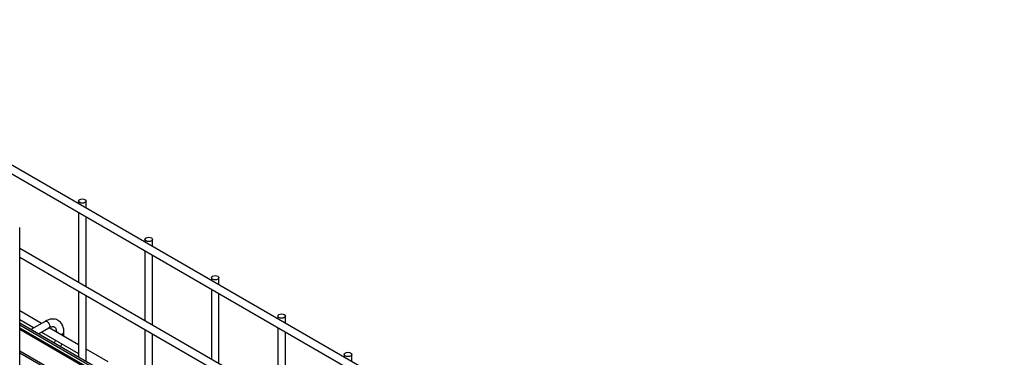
# Model space of a CAD drawing. Header units: inches. Extents: x 0.2 to 10.8, y 0.2 to 8.2.
# Tile 47 of 49: x 9.616 to 10.365, y 6.625 to 6.882. Entities that reach past the tile are written whole.
import ezdxf

# ---------------------------------------------------------------- set-up
doc = ezdxf.new("R2010")
doc.units = ezdxf.units.IN
doc.header["$MEASUREMENT"] = 0

msp = doc.modelspace()

# ---------------------------------------------------------------- linework, layer by layer
for p, q in [((8.89853, 7.17563), (10.36098, 6.33138)), ((10.36383, 6.33633), (8.90139, 7.18058)), ((9.66078, 6.74424), (9.66078, 6.74219)), ((9.66649, 6.73889), (9.66649, 6.74424)), ((9.66078, 6.73559), (9.66078, 6.68241)), ((9.66649, 6.67911), (9.66649, 6.7323)), ((9.61599, 4.79934), (9.61599, 6.72404)), ((9.71128, 6.71508), (9.71128, 6.71304)), ((9.717, 6.70974), (9.717, 6.71508)), ((10.36383, 6.27654), (9.61599, 6.70826)), ((9.71128, 6.70644), (9.71128, 6.65325)), ((9.717, 6.64995), (9.717, 6.70314)), ((9.61599, 6.70167), (10.36098, 6.27159)), ((9.76179, 6.68593), (9.76179, 6.68388)), ((9.76751, 6.68058), (9.76751, 6.68593)), ((9.66078, 6.67581), (9.66078, 6.62554)), ((9.66649, 6.62225), (9.66649, 6.67251)), ((9.76179, 6.67728), (9.76179, 6.6241)), ((9.76751, 6.6208), (9.76751, 6.67398)), ((9.63264, 6.65122), (9.61599, 6.66083)), ((9.61599, 6.65424), (9.62692, 6.64792)), ((10.30218, 6.25527), (9.61599, 6.6514)), ((10.36516, 6.21733), (9.61599, 6.64981)), ((9.63539, 6.65281), (9.62447, 6.6465)), ((9.8123, 6.65677), (9.8123, 6.65472)), ((9.81801, 6.65142), (9.81801, 6.65677)), ((9.61599, 6.64794), (10.36239, 6.21705)), ((10.3604, 6.21677), (9.61599, 6.6465)), ((9.63018, 6.64321), (9.63824, 6.64786)), ((9.63264, 6.64462), (9.66078, 6.62838)), ((9.66078, 6.63498), (9.63837, 6.64792)), ((9.6496, 6.64311), (9.6496, 6.6446)), ((9.71128, 6.64665), (9.71128, 6.59639)), ((9.717, 6.59309), (9.717, 6.64336)), ((9.8123, 6.64812), (9.8123, 6.59494)), ((9.81801, 6.59164), (9.81801, 6.64482)), ((9.61599, 6.63046), (10.34863, 6.20751)), ((9.61599, 6.62897), (10.26403, 6.25486)), ((9.68315, 6.62207), (9.66649, 6.63168)), ((9.86281, 6.62761), (9.86281, 6.62556)), ((9.86852, 6.62226), (9.86852, 6.62761))]:
    msp.add_line(p, q)
at = {"flags": 128}
for points in [[(9.66565, 6.74541), (9.66627, 6.74487), (9.66649, 6.74424), (9.66627, 6.74361), (9.66565, 6.74308), (9.66473, 6.74272), (9.66363, 6.74259), (9.66254, 6.74272), (9.66161, 6.74308), (9.66099, 6.74361), (9.66078, 6.74424), (9.66099, 6.74487), (9.66161, 6.74541), (9.66254, 6.74577), (9.66363, 6.74589), (9.66473, 6.74577), (9.66565, 6.74541)], [(9.71616, 6.71625), (9.71678, 6.71572), (9.717, 6.71508), (9.71678, 6.71445), (9.71616, 6.71392), (9.71523, 6.71356), (9.71414, 6.71344), (9.71305, 6.71356), (9.71212, 6.71392), (9.7115, 6.71445), (9.71128, 6.71508), (9.7115, 6.71572), (9.71212, 6.71625), (9.71305, 6.71661), (9.71414, 6.71673), (9.71523, 6.71661), (9.71616, 6.71625)], [(9.76667, 6.68709), (9.76729, 6.68656), (9.76751, 6.68593), (9.76729, 6.6853), (9.76667, 6.68476), (9.76574, 6.6844), (9.76465, 6.68428), (9.76355, 6.6844), (9.76263, 6.68476), (9.76201, 6.6853), (9.76179, 6.68593), (9.76201, 6.68656), (9.76263, 6.68709), (9.76355, 6.68745), (9.76465, 6.68758), (9.76574, 6.68745), (9.76667, 6.68709)], [(9.81718, 6.65794), (9.8178, 6.6574), (9.81801, 6.65677), (9.8178, 6.65614), (9.81718, 6.6556), (9.81625, 6.65525), (9.81516, 6.65512), (9.81406, 6.65525), (9.81314, 6.6556), (9.81252, 6.65614), (9.8123, 6.65677), (9.81252, 6.6574), (9.81314, 6.65794), (9.81406, 6.65829), (9.81516, 6.65842), (9.81625, 6.65829), (9.81718, 6.65794)], [(9.63539, 6.65281), (9.63604, 6.65293), (9.63681, 6.65267)], [(9.63681, 6.65267), (9.63759, 6.65204), (9.63824, 6.65116), (9.63868, 6.65015), (9.63883, 6.64917), (9.63868, 6.64836), (9.63824, 6.64786), (9.63824, 6.64786)], [(9.86768, 6.62878), (9.8683, 6.62824), (9.86852, 6.62761), (9.8683, 6.62698), (9.86768, 6.62645), (9.86676, 6.62609), (9.86566, 6.62596), (9.86457, 6.62609), (9.86364, 6.62645), (9.86302, 6.62698), (9.86281, 6.62761), (9.86302, 6.62824), (9.86364, 6.62878), (9.86457, 6.62914), (9.86566, 6.62926), (9.86676, 6.62914), (9.86768, 6.62878)]]:
    msp.add_lwpolyline(points, dxfattribs=at)
for centre, radius, start, end in [((9.64727, 6.64539), 0.00245, 262.55772, 341.09109), ((9.64802, 6.64336), 0.0016, 296.52336, 350.80925)]:
    msp.add_arc(centre, radius, start, end)
for points, knots in [([(9.64957, 6.64459), (9.64957, 6.64501), (9.64957, 6.64607), (9.64931, 6.64765), (9.64881, 6.64934), (9.64803, 6.65088), (9.64698, 6.65224), (9.64563, 6.65336), (9.64397, 6.65418), (9.64213, 6.65457), (9.64021, 6.65455), (9.63831, 6.65414), (9.63669, 6.65354), (9.63573, 6.65298), (9.63539, 6.65277)], [0, 0, 0, 0, 0.055592, 0.138527, 0.222447, 0.30698, 0.392218, 0.479262, 0.570513, 0.669513, 0.760726, 0.854051, 0.947574, 1, 1, 1, 1]), ([(9.63824, 6.64785), (9.63854, 6.64802), (9.6392, 6.64838), (9.64012, 6.64869), (9.64096, 6.64884), (9.64167, 6.64882), (9.64227, 6.64866), (9.64273, 6.64836), (9.64318, 6.64781), (9.64356, 6.64703), (9.6438, 6.64597), (9.64391, 6.64514), (9.64388, 6.64463), (9.64388, 6.6446)], [0, 0, 0, 0, 0.076341, 0.164647, 0.254489, 0.348472, 0.453572, 0.589697, 0.695681, 0.796643, 0.895926, 0.994247, 1, 1, 1, 1]), ([(9.64949, 6.64149), (9.64954, 6.64184), (9.6496, 6.64239), (9.64958, 6.64291), (9.64957, 6.6431)], [0, 0, 0, 0, 0.629491, 1, 1, 1, 1]), ([(9.64308, 6.6386), (9.64296, 6.63826), (9.64271, 6.63752), (9.64239, 6.63674), (9.64217, 6.63632), (9.64216, 6.63629)], [0, 0, 0, 0, 0.438922, 0.964949, 1, 1, 1, 1]), ([(9.64709, 6.63344), (9.64725, 6.63374), (9.64759, 6.63437), (9.64791, 6.63514), (9.64807, 6.63559), (9.64811, 6.6357)], [0, 0, 0, 0, 0.408976, 0.858362, 1, 1, 1, 1])]:
    msp.add_open_spline(points, degree=3, knots=knots)

doc.saveas('drawing.dxf')
